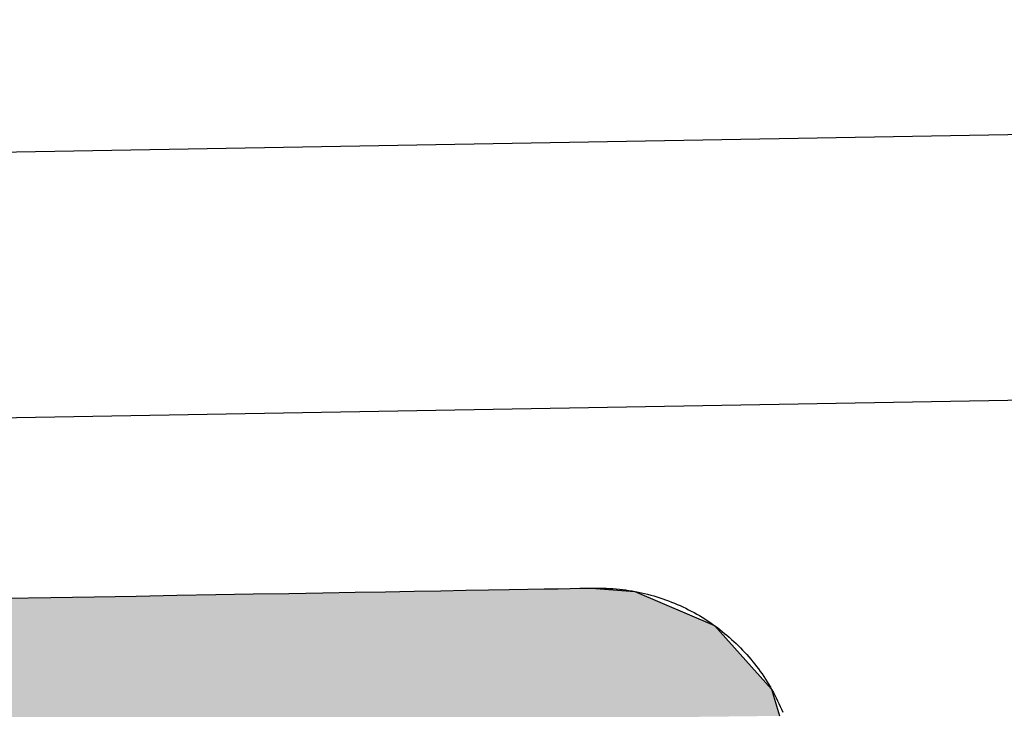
# Model space of a CAD drawing. Extents: x 562 to 7231, y 5567 to 12226.
# Tile 28 of 54: x 3540 to 3651, y 8266 to 8343. Entities that reach past the tile are written whole.
import ezdxf

# ---------------------------------------------------------------- set-up
doc = ezdxf.new("R2010")
doc.units = 0
doc.layers.get('0').update_dxf_attribs({"linetype": 'CONTINUOUS'})
doc.layers.add('LOGO', color=7, linetype='CONTINUOUS')

# ---------------------------------------------------------------- blocks, each defined once
blk = doc.blocks.new('*U29')
at = {"layer": 'LOGO', "color": 8, "linetype": 'CONTINUOUS'}
for p, q in [((71.417, 31.226), (72.119, 31.16)), ((72.119, 31.16), (73.405, 30.582)), ((73.405, 30.582), (74.315, 29.53)), ((74.315, 29.53), (74.438, 29.093))]:
    blk.add_line(p, q, dxfattribs=at)
at = {"layer": 'LOGO', "color": 8, "linetype": 'CONTINUOUS', "extrusion": (0, 0, -1)}
for points in [[(-3.351, 31.226), (-72.119, 31.16), (-2.698, 31.16)], [(-3.351, 31.226), (-71.417, 31.226), (-72.119, 31.16)], [(-2.698, 31.16), (-73.405, 30.582), (-1.413, 30.582)], [(-2.698, 31.16), (-72.119, 31.16), (-73.405, 30.582)], [(-1.413, 30.582), (-74.315, 29.53), (-0.502, 29.53)], [(-1.413, 30.582), (-73.405, 30.582), (-74.315, 29.53)], [(-0.502, 29.53), (-74.315, 29.53), (-74.438, 29.093)]]:
    blk.add_solid(points, dxfattribs=at)
blk = doc.blocks.new('KLAUS')
at = {"layer": 'LOGO'}
blk.add_polyline3d([(61.894, 31.226, 0), (62.623, 31.226, 0), (63.33, 31.226, 0), (64.013, 31.226, 0), (64.672, 31.226, 0), (65.305, 31.226, 0), (65.913, 31.226, 0), (66.494, 31.226, 0), (67.047, 31.226, 0), (67.572, 31.226, 0), (68.068, 31.226, 0), (68.533, 31.226, 0), (68.967, 31.226, 0), (69.37, 31.226, 0), (69.74, 31.226, 0), (70.076, 31.226, 0), (70.378, 31.226, 0), (70.645, 31.226, 0), (70.876, 31.226, 0), (71.07, 31.226, 0), (71.226, 31.226, 0), (71.344, 31.226, 0), (71.423, 31.226, 0), (71.462, 31.226, 0), (71.496, 31.225, 0), (71.55, 31.224, 0), (71.603, 31.223, 0), (71.656, 31.22, 0), (71.71, 31.216, 0), (71.763, 31.212, 0), (71.815, 31.207, 0), (71.868, 31.201, 0), (71.92, 31.194, 0), (71.971, 31.186, 0), (72.023, 31.178, 0), (72.074, 31.169, 0), (72.125, 31.158, 0), (72.176, 31.148, 0), (72.226, 31.136, 0), (72.277, 31.123, 0), (72.326, 31.11, 0), (72.376, 31.096, 0), (72.425, 31.081, 0), (72.474, 31.066, 0), (72.522, 31.049, 0), (72.57, 31.032, 0), (72.618, 31.015, 0), (72.666, 30.996, 0), (72.713, 30.977, 0), (72.76, 30.957, 0), (72.806, 30.936, 0), (72.852, 30.915, 0), (72.897, 30.893, 0), (72.942, 30.87, 0), (72.987, 30.847, 0), (73.032, 30.823, 0), (73.076, 30.798, 0), (73.119, 30.773, 0), (73.162, 30.747, 0), (73.205, 30.72, 0), (73.247, 30.693, 0), (73.289, 30.665, 0), (73.33, 30.636, 0), (73.371, 30.607, 0), (73.411, 30.577, 0), (73.451, 30.547, 0), (73.49, 30.516, 0), (73.529, 30.484, 0), (73.567, 30.452, 0), (73.605, 30.419, 0), (73.642, 30.386, 0), (73.679, 30.352, 0), (73.716, 30.317, 0), (73.751, 30.282, 0), (73.787, 30.247, 0), (73.821, 30.211, 0), (73.855, 30.174, 0), (73.889, 30.137, 0), (73.922, 30.099, 0), (73.954, 30.061, 0), (73.986, 30.022, 0), (74.017, 29.983, 0), (74.048, 29.944, 0), (74.078, 29.903, 0), (74.107, 29.863, 0), (74.136, 29.822, 0), (74.164, 29.78, 0), (74.192, 29.738, 0), (74.219, 29.696, 0), (74.245, 29.653, 0), (74.27, 29.609, 0), (74.295, 29.566, 0), (74.32, 29.521, 0), (74.343, 29.477, 0), (74.366, 29.432, 0), (74.389, 29.386, 0), (74.41, 29.341, 0), (74.431, 29.294, 0), (74.451, 29.248, 0), (74.471, 29.201, 0), (74.489, 29.154, 0)], dxfattribs=at)
at = {"layer": 'LOGO', "color": 8, "linetype": 'CONTINUOUS'}
blk.add_blockref('*U29', (0, 0), dxfattribs=at)

msp = doc.modelspace()

# ---------------------------------------------------------------- linework, layer by layer
for p, q in [((1732.775, 8297.073), (4392.087, 8343.491)), ((4387.611, 8313.408), (1732.775, 8267.068))]:
    msp.add_line(p, q)

# ---------------------------------------------------------------- block references
at = {"xscale": 6.929133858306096, "yscale": 6.929133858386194, "zscale": 6.929133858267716, "rotation": 0.9999999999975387}
msp.add_blockref('KLAUS', (3113, 8054.426), dxfattribs=at)

doc.saveas('drawing.dxf')
